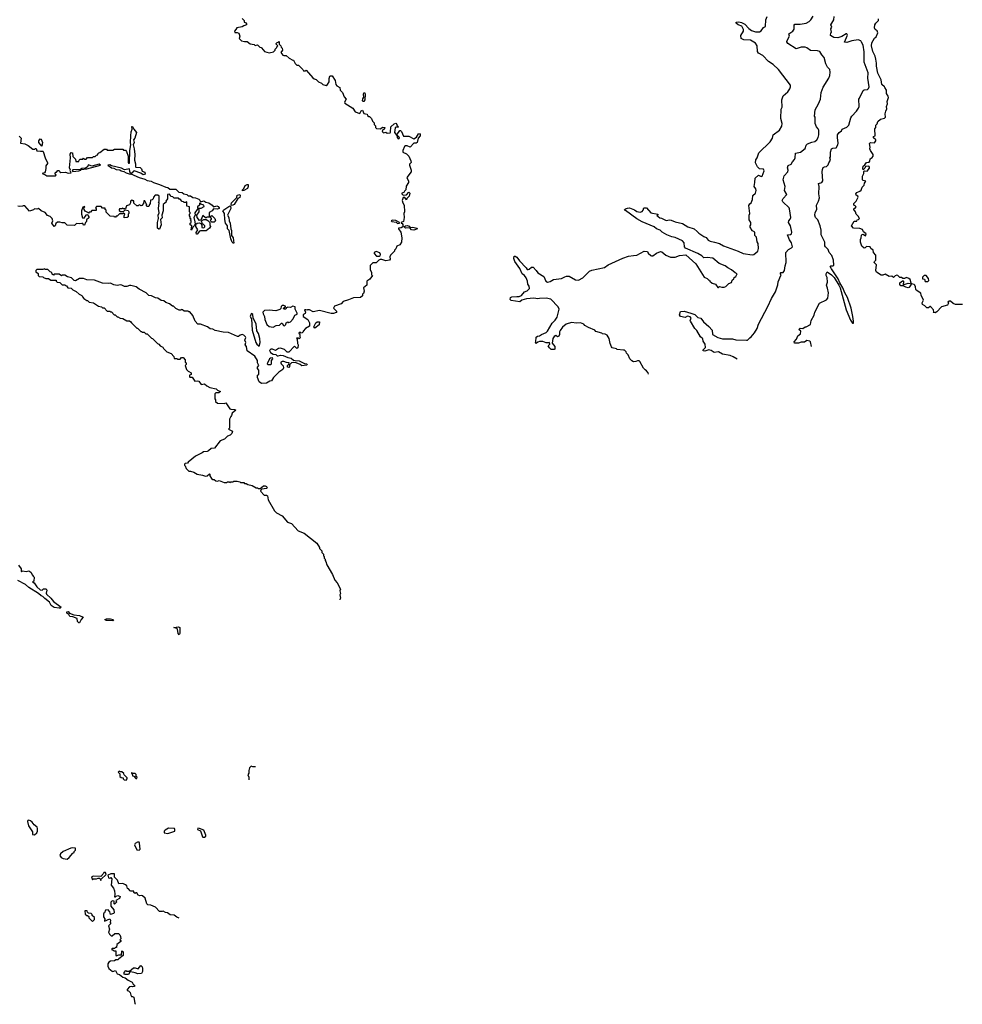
# Model space of a CAD drawing. Extents: x 2604950 to 2749250, y 940531 to 1028284.
# Tile 173 of 220: x 2714323 to 2725858, y 949795 to 961846. Entities that reach past the tile are written whole.
import ezdxf

# ---------------------------------------------------------------- set-up
doc = ezdxf.new("R2010")
doc.units = 0

msp = doc.modelspace()

# ---------------------------------------------------------------- linework, layer by layer
at = {"layer": '0CON05XD'}
for points in [[(2717045, 961860), (2717070, 961835), (2717070, 961815), (2717085, 961810), (2717100, 961795), (2717100, 961785), (2717065, 961773), (2717045, 961759), (2716980, 961745), (2716970, 961725), (2716950, 961705), (2716955, 961690), (2716985, 961690), (2717005, 961680), (2717018, 961645), (2717010, 961615), (2717037, 961587), (2717075, 961578), (2717105, 961580), (2717142, 961552), (2717192, 961542), (2717205, 961530), (2717235, 961538), (2717262, 961512), (2717280, 961505), (2717308, 961475), (2717318, 961455), (2717375, 961440), (2717427, 961453), (2717450, 961475), (2717450, 961485), (2717470, 961505), (2717470, 961515), (2717480, 961525), (2717460, 961545), (2717460, 961555), (2717472, 961568), (2717485, 961570), (2717495, 961580), (2717500, 961575), (2717500, 961545), (2717520, 961525), (2717522, 961512), (2717536, 961496), (2717538, 961475), (2717518, 961445), (2717544, 961414), (2717555, 961408), (2717585, 961408), (2717620, 961375), (2717665, 961350), (2717675, 961350), (2717695, 961310), (2717715, 961290), (2717735, 961290), (2717786, 961236), (2717795, 961220), (2717815, 961220), (2717828, 961228), (2717910, 961135), (2717925, 961122), (2717950, 961115), (2717980, 961085), (2718015, 961070), (2718033, 961053), (2718075, 961040), (2718088, 961052), (2718110, 961085), (2718110, 961125), (2718120, 961155), (2718125, 961160), (2718148, 961158), (2718182, 961102), (2718192, 961055), (2718203, 961035), (2718240, 961015), (2718244, 960984), (2718274, 960954), (2718294, 960904), (2718318, 960875), (2718298, 960835), (2718300, 960825), (2718400, 960765), (2718428, 960718), (2718485, 960700), (2718500, 960730), (2718518, 960738), (2718535, 960700), (2718575, 960690), (2718580, 960675), (2718595, 960660), (2718605, 960660), (2718628, 960638), (2718640, 960605), (2718660, 960585), (2718662, 960565), (2718677, 960547), (2718678, 960528), (2718690, 960515), (2718735, 960512), (2718765, 960530), (2718790, 960525), (2718788, 960512), (2718760, 960485), (2718762, 960472), (2718773, 960463), (2718805, 960470), (2718818, 960458), (2718855, 960460), (2718862, 960468), (2718866, 960534), (2718905, 960570), (2718925, 960578), (2718940, 960565), (2718940, 960555), (2718958, 960535), (2718955, 960530), (2718925, 960532), (2718916, 960524), (2718909, 960465), (2718940, 960430), (2718942, 960405), (2718955, 960390), (2718968, 960392), (2718970, 960405), (2718940, 960435), (2718975, 960490), (2718985, 960490), (2718997, 960477), (2719020, 960420), (2719085, 960422), (2719145, 960389), (2719180, 960410), (2719205, 960449), (2719215, 960453), (2719222, 960442), (2719222, 960425), (2719198, 960395), (2719185, 960342), (2719174, 960336), (2719145, 960337), (2719102, 960288), (2719065, 960302), (2719045, 960302), (2719030, 960295), (2719012, 960245), (2719013, 960225), (2719056, 960206), (2719083, 960175), (2719109, 960119), (2719112, 960098), (2719094, 960076), (2719092, 960065), (2719112, 960005), (2719112, 959985), (2719062, 959915), (2719063, 959903), (2719082, 959875), (2719082, 959855), (2719053, 959807), (2719048, 959765), (2719032, 959748), (2719025, 959730), (2719000, 959725), (2719000, 959715), (2719015, 959700), (2719057, 959703), (2719084, 959736), (2719096, 959725), (2719090, 959685), (2719062, 959658), (2719055, 959640), (2719038, 959668), (2719015, 959670), (2719002, 959635), (2719010, 959605), (2719028, 959575), (2719030, 959495), (2719022, 959475), (2719028, 959425), (2719018, 959375), (2718990, 959365), (2718992, 959355), (2719003, 959353), (2719010, 959340), (2719010, 959310), (2718990, 959300), (2718960, 959295), (2718960, 959285), (2718988, 959245), (2718998, 959175), (2718997, 959125), (2718975, 959090), (2718937, 959073), (2718925, 959040), (2718910, 959025), (2718910, 959015), (2718860, 958965), (2718852, 958945), (2718858, 958915), (2718849, 958901), (2718805, 958893), (2718755, 958910), (2718735, 958910), (2718717, 958903), (2718685, 958870), (2718645, 958870), (2718612, 958838), (2718610, 958785), (2718630, 958755), (2718630, 958725), (2718640, 958715), (2718608, 958672), (2718570, 958645), (2718570, 958595), (2718530, 958565), (2718540, 958525), (2718530, 958495), (2718520, 958485), (2718520, 958465), (2718492, 958448), (2718408, 958442), (2718348, 958418), (2718283, 958397), (2718255, 958370), (2718175, 958340), (2718162, 958315), (2718203, 958275), (2718197, 958263), (2718165, 958249), (2718135, 958249), (2717990, 958285), (2717915, 958270), (2717870, 958295), (2717844, 958296), (2717835, 958290), (2717826, 958296), (2717810, 958295), (2717820, 958265), (2717815, 958250), (2717790, 958235), (2717790, 958215), (2717848, 958175), (2717868, 958135), (2717870, 958095), (2717822, 958068), (2717790, 958035), (2717790, 958025), (2717778, 958012), (2717765, 958010), (2717755, 958020), (2717742, 958018), (2717740, 958005), (2717750, 957995), (2717750, 957965), (2717760, 957955), (2717745, 957942), (2717735, 957950), (2717712, 957948), (2717720, 957935), (2717722, 957885), (2717730, 957865), (2717725, 957830), (2717713, 957823), (2717685, 957850), (2717615, 957778), (2717595, 957778), (2717565, 957810), (2717515, 957827), (2717489, 957821), (2717455, 957799), (2717415, 957813), (2717395, 957812), (2717382, 957798), (2717394, 957774), (2717425, 957752), (2717459, 957749), (2717475, 957733), (2717485, 957731), (2717515, 957742), (2717548, 957738), (2717605, 957711), (2717645, 957704), (2717675, 957678), (2717695, 957675), (2717745, 957669), (2717809, 957639), (2717835, 957634), (2717841, 957625), (2717835, 957619), (2717775, 957611), (2717755, 957628), (2717705, 957647), (2717669, 957651), (2717650, 957645), (2717622, 957618), (2717628, 957605), (2717615, 957590), (2717602, 957595), (2717600, 957615), (2717618, 957632), (2717620, 957645), (2717590, 957650), (2717555, 957664), (2717535, 957662), (2717520, 957655), (2717520, 957645), (2717524, 957634), (2717549, 957609), (2717550, 957585), (2717542, 957565), (2717496, 957534), (2717428, 957465), (2717405, 957428), (2717385, 957422), (2717345, 957398), (2717283, 957393), (2717252, 957412), (2717233, 957465), (2717232, 957495), (2717250, 957505), (2717250, 957515), (2717248, 957558), (2717232, 957575), (2717232, 957595), (2717248, 957615), (2717232, 957645), (2717232, 957675), (2717199, 957729), (2717108, 957795), (2717097, 957845), (2717084, 957866), (2717092, 957895), (2717078, 957925), (2717090, 957955), (2717088, 957965), (2717066, 957986), (2717045, 957992), (2717020, 957985), (2717002, 957968), (2716988, 957968), (2716877, 958017), (2716815, 958022), (2716715, 958042), (2716685, 958058), (2716655, 958062), (2716620, 958085), (2716535, 958118), (2716505, 958120), (2716470, 958155), (2716440, 958225), (2716405, 958270), (2716395, 958270), (2716385, 958280), (2716335, 958280), (2716317, 958297), (2716305, 958300), (2716295, 958290), (2716275, 958290), (2716235, 958310), (2716205, 958340), (2716195, 958340), (2716155, 958370), (2716113, 958383), (2716087, 958407), (2716055, 958410), (2716015, 958438), (2715985, 958442), (2715937, 958467), (2715905, 958470), (2715870, 958505), (2715785, 958550), (2715747, 958577), (2715685, 958592), (2715665, 958592), (2715635, 958580), (2715605, 958582), (2715575, 958598), (2715555, 958600), (2715515, 958592), (2715475, 958602), (2715435, 958622), (2715405, 958618), (2715335, 958620), (2715237, 958657), (2715145, 958662), (2715105, 958678), (2715055, 958678), (2715005, 958650), (2714990, 958655), (2714957, 958687), (2714908, 958698), (2714875, 958720), (2714845, 958720), (2714835, 958710), (2714805, 958730), (2714745, 958730), (2714735, 958720), (2714722, 958732), (2714718, 958748), (2714708, 958758), (2714695, 958760), (2714668, 958788), (2714635, 958790), (2714625, 958798), (2714605, 958790), (2714535, 958790), (2714520, 958775), (2714522, 958762), (2714548, 958738), (2714550, 958715), (2714563, 958703), (2714605, 958700), (2714615, 958690), (2714645, 958680), (2714675, 958680), (2714705, 958660), (2714768, 958658), (2714770, 958645), (2714782, 958632), (2714815, 958630), (2714842, 958602), (2714875, 958600), (2714882, 958592), (2714898, 958588), (2714913, 958563), (2714955, 958560), (2714975, 958540), (2715015, 958520), (2715050, 958485), (2715085, 958470), (2715090, 958455), (2715110, 958435), (2715145, 958410), (2715155, 958410), (2715175, 958390), (2715225, 958380), (2715288, 958338), (2715325, 958330), (2715335, 958320), (2715355, 958320), (2715395, 958280), (2715425, 958280), (2715435, 958270), (2715445, 958270), (2715480, 958235), (2715492, 958232)], [(2722017, 957506), (2722012, 957522), (2721995, 957550), (2721975, 957560), (2721955, 957580), (2721913, 957663), (2721902, 957672), (2721885, 957672), (2721862, 957662), (2721835, 957660), (2721815, 957670), (2721790, 957695), (2721770, 957745), (2721750, 957765), (2721745, 957780), (2721725, 957800), (2721712, 957802), (2721635, 957810), (2721627, 957817), (2721575, 957830), (2721563, 957843), (2721548, 957885), (2721538, 957945), (2721510, 957985), (2721487, 957997), (2721455, 958000), (2721445, 958010), (2721375, 958030), (2721360, 958045), (2721285, 958080), (2721240, 958105), (2721225, 958120), (2721185, 958138), (2721135, 958132), (2721075, 958140), (2721012, 958118), (2720965, 958083), (2720935, 958042), (2720928, 958025), (2720930, 957995), (2720919, 957971), (2720905, 957966), (2720885, 957981), (2720865, 957969), (2720846, 957945), (2720838, 957888), (2720870, 957845), (2720870, 957815), (2720865, 957810), (2720825, 957810), (2720805, 957830), (2720792, 957855), (2720810, 957875), (2720807, 957897), (2720795, 957890), (2720765, 957890), (2720725, 957908), (2720685, 957908), (2720662, 957898), (2720642, 957882), (2720630, 957895), (2720640, 957905), (2720645, 957960), (2720658, 957972), (2720685, 957978), (2720710, 957995), (2720765, 958018), (2720782, 958035), (2720837, 958133), (2720875, 958169), (2720899, 958205), (2720923, 958305), (2720912, 958332), (2720824, 958424), (2720765, 958439), (2720685, 958432), (2720665, 958430), (2720615, 958439), (2720525, 958429), (2720468, 958412), (2720445, 958391), (2720338, 958408), (2720323, 958423), (2720330, 958445), (2720345, 958453), (2720405, 958460), (2720435, 958457), (2720465, 958469), (2720500, 958515), (2720535, 958527), (2720560, 958555), (2720556, 958585), (2720541, 958611), (2720537, 958645), (2720520, 958685), (2720500, 958715), (2720471, 958735), (2720445, 958801), (2720383, 958885), (2720370, 958925), (2720375, 958952), (2720385, 958953), (2720408, 958938), (2720438, 958895), (2720521, 958811), (2720535, 958790), (2720545, 958787), (2720558, 958792), (2720585, 958818), (2720606, 958816), (2720645, 958778), (2720665, 958748), (2720738, 958705), (2720762, 958645), (2720780, 958635), (2720815, 958640), (2720854, 958666), (2720952, 958678), (2720992, 958698), (2721015, 958708), (2721045, 958708), (2721123, 958663), (2721162, 958658), (2721213, 958687), (2721295, 958768), (2721325, 958782), (2721480, 958815), (2721526, 958844), (2721705, 958927), (2721775, 958950), (2721835, 958962), (2721875, 958963), (2721965, 959012), (2722005, 959010), (2722015, 958990), (2722045, 958960), (2722055, 958958), (2722072, 958958), (2722115, 958990), (2722165, 959010), (2722180, 959005), (2722230, 958965), (2722285, 958938), (2722345, 958938), (2722398, 958962), (2722475, 958970), (2722595, 958860), (2722700, 958695), (2722735, 958680), (2722755, 958660), (2722765, 958660), (2722770, 958645), (2722795, 958620), (2722838, 958608), (2722865, 958570), (2722875, 958570), (2722885, 958580), (2722915, 958572), (2722945, 958572), (2722965, 958580), (2723002, 958618), (2723035, 958630), (2723043, 958657), (2723060, 958675), (2723065, 958690), (2723086, 958704), (2723095, 958720), (2723102, 958735), (2723077, 958747), (2723032, 958785), (2722988, 958808), (2722955, 958835), (2722882, 958862), (2722805, 958926), (2722734, 958936), (2722695, 958933), (2722671, 958955), (2722621, 958985), (2722471, 959051), (2722458, 959068), (2722456, 959115), (2722435, 959138), (2722345, 959181), (2722305, 959188), (2722244, 959214), (2722185, 959246), (2722159, 959269), (2722116, 959285), (2722085, 959313), (2721941, 959371), (2721875, 959409), (2721735, 959512), (2721720, 959515), (2721735, 959530), (2721762, 959538), (2721785, 959543), (2721845, 959518), (2721875, 959498), (2721915, 959489), (2721942, 959498), (2721953, 959515), (2721960, 959545), (2721992, 959545), (2722045, 959483), (2722130, 959465), (2722130, 959455), (2722120, 959445), (2722138, 959438), (2722155, 959420), (2722175, 959416), (2722235, 959387), (2722274, 959396), (2722295, 959394), (2722345, 959372), (2722435, 959350), (2722501, 959311), (2722575, 959286), (2722615, 959255), (2722633, 959233), (2722693, 959193), (2722725, 959182), (2722748, 959149), (2722774, 959134), (2722825, 959125), (2722886, 959106), (2722935, 959077), (2723115, 959012), (2723175, 958984), (2723285, 958970), (2723307, 958973), (2723357, 959013), (2723362, 959045), (2723360, 959105), (2723348, 959128), (2723338, 959185), (2723320, 959205), (2723320, 959245), (2723292, 959262), (2723272, 959282), (2723270, 959295), (2723260, 959305), (2723260, 959325), (2723270, 959335), (2723270, 959365), (2723250, 959395), (2723248, 959415), (2723248, 959452), (2723258, 959475), (2723247, 959573), (2723257, 959593), (2723274, 959606), (2723290, 959645), (2723296, 959694), (2723325, 959722), (2723336, 959755), (2723330, 959775), (2723309, 959805), (2723320, 959855), (2723322, 959905), (2723365, 959942), (2723395, 959928), (2723410, 959930), (2723433, 959995), (2723425, 960018), (2723375, 960020), (2723352, 960045), (2723328, 960095), (2723331, 960129), (2723348, 960155), (2723368, 960215), (2723508, 960352), (2723533, 960395), (2723544, 960436), (2723622, 960495), (2723650, 960545), (2723653, 960575), (2723637, 960635), (2723643, 960753), (2723652, 960775), (2723650, 960865), (2723666, 960914), (2723722, 960965), (2723748, 961002), (2723756, 961024), (2723756, 961046), (2723607, 961237), (2723545, 961297), (2723485, 961333), (2723416, 961406), (2723362, 961435), (2723350, 961455), (2723346, 961525), (2723327, 961557), (2723266, 961594), (2723185, 961601), (2723152, 961615), (2723148, 961652), (2723180, 961705), (2723180, 961725), (2723159, 961769), (2723114, 961784), (2723092, 961805), (2723090, 961815), (2723125, 961822), (2723155, 961813), (2723195, 961790), (2723245, 961737), (2723280, 961715), (2723325, 961698), (2723375, 961696), (2723395, 961709), (2723425, 961749), (2723448, 961765), (2723454, 961846), (2723468, 961885)], [(2723104, 957691), (2723055, 957720), (2723016, 957736), (2722922, 957751), (2722875, 957779), (2722823, 957773), (2722785, 957796), (2722755, 957806), (2722705, 957791), (2722685, 957793), (2722688, 957805), (2722714, 957836), (2722712, 957875), (2722685, 957910), (2722681, 957941), (2722654, 957964), (2722611, 958041), (2722584, 958065), (2722530, 958155), (2722528, 958165), (2722538, 958195), (2722529, 958209), (2722495, 958218), (2722465, 958200), (2722410, 958215), (2722398, 958235), (2722410, 958275), (2722453, 958277), (2722536, 958256), (2722585, 958236), (2722622, 958202), (2722657, 958195), (2722689, 958149), (2722755, 958092), (2722796, 958045), (2722802, 957992), (2722865, 957957), (2722925, 957941), (2723045, 957940), (2723085, 957928), (2723215, 957922), (2723230, 957925), (2723257, 957953), (2723276, 957964), (2723316, 958014), (2723347, 958065), (2723365, 958120), (2723476, 958335), (2723523, 958435), (2723570, 958515), (2723599, 958601), (2723604, 958636), (2723638, 958715), (2723640, 958725), (2723630, 958745), (2723635, 958752), (2723665, 958750), (2723682, 958775), (2723688, 958835), (2723702, 958875), (2723698, 958995), (2723730, 959035), (2723768, 959052), (2723780, 959065), (2723767, 959115), (2723742, 959152), (2723720, 959215), (2723755, 959218), (2723767, 959225), (2723773, 959245), (2723754, 959324), (2723730, 959365), (2723736, 959384), (2723753, 959405), (2723758, 959425), (2723745, 959530), (2723740, 959545), (2723662, 959615), (2723652, 959635), (2723665, 959658), (2723712, 959705), (2723682, 959755), (2723692, 959805), (2723667, 959885), (2723679, 959935), (2723724, 959986), (2723728, 960005), (2723719, 960035), (2723725, 960062), (2723762, 960078), (2723778, 960108), (2723803, 960135), (2723813, 960155), (2723817, 960213), (2723876, 960224), (2723935, 960268), (2723949, 960311), (2723962, 960325), (2724015, 960348), (2724055, 960357), (2724077, 960375), (2724093, 960405), (2724100, 960435), (2724100, 960495), (2724095, 960510), (2724073, 960533), (2724058, 960575), (2724056, 960654), (2724050, 960665), (2724057, 960743), (2724098, 960815), (2724122, 960875), (2724132, 960955), (2724155, 961020), (2724225, 961130), (2724237, 961165), (2724240, 961205), (2724238, 961235), (2724207, 961267), (2724188, 961305), (2724167, 961385), (2724138, 961415), (2724116, 961456), (2724085, 961466), (2723998, 961468), (2723955, 961503), (2723935, 961509), (2723885, 961510), (2723825, 961490), (2723723, 961555), (2723710, 961575), (2723710, 961585), (2723743, 961645), (2723736, 961675), (2723785, 961706), (2723801, 961731), (2723802, 961778), (2723809, 961791), (2723875, 961792), (2723945, 961804), (2723983, 961825), (2724006, 961845), (2724032, 961888)], [(2724014, 957845), (2724002, 957902), (2723990, 957910), (2723955, 957919), (2723925, 957901), (2723885, 957901), (2723855, 957888), (2723805, 957888), (2723802, 957905), (2723830, 957935), (2723843, 957977), (2723877, 958003), (2723880, 958035), (2723858, 958055), (2723875, 958069), (2723905, 958068), (2723935, 958086), (2723947, 958087), (2723998, 958115), (2724008, 958165), (2724045, 958230), (2724053, 958267), (2724112, 958375), (2724195, 958418), (2724212, 958438), (2724220, 958505), (2724209, 958559), (2724194, 958595), (2724208, 958635), (2724202, 958692), (2724192, 958715), (2724193, 958737), (2724205, 958760), (2724255, 958724), (2724289, 958689), (2724348, 958598), (2724363, 958563), (2724436, 958295), (2724489, 958169), (2724515, 958130), (2724525, 958130), (2724528, 958155), (2724520, 958215), (2724498, 958315), (2724451, 958445), (2724419, 958505), (2724395, 958565), (2724357, 958625), (2724337, 958675), (2724256, 958795), (2724242, 958825), (2724248, 958832), (2724275, 958832), (2724287, 958843), (2724280, 958905), (2724261, 958961), (2724227, 958995), (2724217, 959035), (2724182, 959065), (2724175, 959080), (2724177, 959125), (2724130, 959215), (2724131, 959271), (2724117, 959325), (2724088, 959395), (2724063, 959425), (2724054, 959455), (2724058, 959485), (2724076, 959524), (2724073, 959575), (2724099, 959625), (2724110, 959665), (2724103, 959715), (2724106, 959804), (2724098, 959842), (2724140, 959855), (2724150, 959875), (2724141, 959985), (2724146, 960014), (2724155, 960038), (2724173, 960047), (2724195, 960048), (2724215, 960068), (2724224, 960096), (2724243, 960125), (2724238, 960155), (2724243, 960167), (2724243, 960225), (2724258, 960265), (2724275, 960273), (2724315, 960278), (2724336, 960315), (2724339, 960335), (2724329, 960405), (2724332, 960435), (2724352, 960465), (2724378, 960485), (2724388, 960505), (2724445, 960532), (2724468, 960555), (2724493, 960645), (2724504, 960665), (2724564, 960725), (2724589, 960765), (2724594, 960785), (2724590, 960875), (2724600, 960885), (2724645, 960978), (2724655, 960987), (2724697, 960993), (2724710, 961005), (2724718, 961025), (2724702, 961132), (2724707, 961195), (2724657, 961325), (2724657, 961453), (2724643, 961533), (2724625, 961572), (2724615, 961586), (2724585, 961598), (2724505, 961588), (2724445, 961568), (2724415, 961572), (2724452, 961655), (2724445, 961672), (2724435, 961672), (2724385, 961640), (2724345, 961629), (2724335, 961624), (2724285, 961628), (2724243, 961653), (2724248, 961685), (2724258, 961695), (2724250, 961735), (2724260, 961755), (2724248, 961785), (2724286, 961845), (2724291, 961885)], [(2725858, 958360), (2725775, 958361), (2725744, 958374), (2725715, 958400), (2725695, 958400), (2725682, 958388), (2725688, 958375), (2725676, 958354), (2725605, 958331), (2725545, 958272), (2725525, 958260), (2725502, 958262), (2725508, 958272), (2725507, 958297), (2725470, 958335), (2725463, 958337), (2725445, 958320), (2725425, 958320), (2725400, 958345), (2725372, 958362), (2725368, 958382), (2725382, 958415), (2725353, 958475), (2725349, 958499), (2725292, 958535), (2725287, 958545), (2725286, 958576), (2725277, 958597), (2725267, 958607), (2725242, 958612), (2725232, 958622), (2725220, 958665), (2725205, 958680), (2725175, 958690), (2725152, 958678), (2725128, 958678), (2725115, 958690), (2725095, 958690), (2725070, 958715), (2725055, 958718), (2725038, 958712), (2725015, 958692), (2724995, 958708), (2724964, 958704), (2724915, 958732), (2724885, 958718), (2724865, 958720), (2724807, 958757), (2724800, 958775), (2724807, 958845), (2724780, 958875), (2724782, 958888), (2724800, 958905), (2724800, 958965), (2724770, 958995), (2724768, 959025), (2724740, 959045), (2724730, 959065), (2724685, 959070), (2724668, 959052), (2724655, 959050), (2724630, 959075), (2724613, 959123), (2724610, 959155), (2724622, 959178), (2724623, 959207), (2724632, 959218), (2724645, 959220), (2724675, 959200), (2724680, 959225), (2724650, 959250), (2724635, 959278), (2724605, 959292), (2724525, 959293), (2724500, 959325), (2724535, 959380), (2724568, 959382), (2724570, 959395), (2724588, 959402), (2724598, 959412), (2724585, 959440), (2724558, 959465), (2724550, 959495), (2724532, 959525), (2724535, 959540), (2724545, 959540), (2724560, 959555), (2724545, 959570), (2724530, 959575), (2724532, 959595), (2724560, 959625), (2724582, 959675), (2724580, 959685), (2724557, 959697), (2724553, 959715), (2724565, 959732), (2724605, 959748), (2724619, 959761), (2724633, 959797), (2724658, 959822), (2724660, 959845), (2724678, 959868), (2724645, 959878), (2724637, 959887), (2724638, 959932), (2724652, 959965), (2724653, 959987), (2724662, 959998), (2724695, 959992), (2724722, 960028), (2724722, 960042), (2724712, 960052), (2724675, 960050), (2724665, 960030), (2724645, 960010), (2724640, 960025), (2724643, 960055), (2724665, 960070), (2724685, 960098), (2724718, 960102), (2724727, 960113), (2724732, 960145), (2724755, 960158), (2724768, 960175), (2724768, 960195), (2724733, 960245), (2724728, 960265), (2724732, 960285), (2724721, 960329), (2724735, 960342), (2724785, 960340), (2724798, 960365), (2724800, 960375), (2724772, 960402), (2724770, 960415), (2724790, 960425), (2724788, 960512), (2724798, 960525), (2724800, 960555), (2724815, 960570), (2724825, 960600), (2724855, 960628), (2724905, 960643), (2724918, 960655), (2724912, 960695), (2724920, 960725), (2724936, 960754), (2724928, 960785), (2724942, 960815), (2724938, 960845), (2724953, 960895), (2724952, 960912), (2724931, 960941), (2724928, 960985), (2724908, 961015), (2724906, 961026), (2724874, 961054), (2724865, 961110), (2724823, 961193), (2724807, 961277), (2724809, 961315), (2724799, 961365), (2724790, 961400), (2724762, 961455), (2724747, 961527), (2724752, 961565), (2724785, 961620), (2724804, 961636), (2724822, 961685), (2724815, 961710), (2724792, 961725), (2724783, 961745), (2724788, 961785), (2724798, 961805), (2724833, 961837), (2724833, 961855)], [(2718535, 960847), (2718525, 960847), (2718520, 960855), (2718523, 960877), (2718534, 960896), (2718530, 960935), (2718535, 960952), (2718545, 960950), (2718551, 960935), (2718546, 960865), (2718535, 960847)], [(2715684, 960424), (2715688, 960475), (2715699, 960505), (2715695, 960540), (2715705, 960541), (2715718, 960505), (2715752, 960465), (2715732, 960395), (2715716, 960375), (2715724, 960345), (2715710, 960315), (2715723, 960265), (2715731, 960195), (2715727, 960125), (2715742, 960082), (2715740, 960045), (2715745, 960040), (2715798, 960038), (2715812, 960022), (2715822, 959992), (2715855, 959980), (2715860, 959955), (2715835, 959948), (2715807, 959967), (2715725, 959998), (2715715, 959993), (2715695, 959966), (2715685, 959966), (2715673, 959983), (2715665, 960020), (2715605, 960010), (2715568, 960028), (2715448, 960058), (2715425, 960069), (2715400, 960065), (2715445, 960033), (2715475, 960030), (2715504, 960014), (2715547, 960007), (2715565, 959995), (2715599, 959989), (2715625, 959973), (2715675, 959957), (2715685, 959960), (2715786, 959915), (2715856, 959894), (2715885, 959880), (2715931, 959871), (2715959, 959855), (2716035, 959830), (2716113, 959795), (2716135, 959792), (2716162, 959772), (2716232, 959772), (2716272, 959735), (2716310, 959730), (2716333, 959714), (2716368, 959708), (2716385, 959691), (2716415, 959690), (2716440, 959670), (2716476, 959666), (2716515, 959651), (2716528, 959638), (2716535, 959617), (2716575, 959630), (2716601, 959611), (2716636, 959606), (2716680, 959575), (2716695, 959557), (2716735, 959568), (2716750, 959560), (2716764, 959545), (2716763, 959537), (2716743, 959527), (2716695, 959530), (2716680, 959505), (2716640, 959485), (2716642, 959442), (2716665, 959440), (2716675, 959450), (2716710, 959415), (2716720, 959385), (2716705, 959370), (2716675, 959370), (2716662, 959382), (2716660, 959395), (2716670, 959405), (2716670, 959415), (2716658, 959428), (2716615, 959430), (2716605, 959420), (2716595, 959420), (2716565, 959450), (2716538, 959392), (2716525, 959390), (2716493, 959425), (2716490, 959455), (2716520, 959495), (2716518, 959518), (2716505, 959530), (2716495, 959522), (2716468, 959482), (2716470, 959455), (2716453, 959425), (2716467, 959373), (2716470, 959345), (2716465, 959340), (2716460, 959325), (2716442, 959308), (2716425, 959270), (2716420, 959275), (2716430, 959325), (2716410, 959335), (2716410, 959355), (2716420, 959365), (2716420, 959385), (2716410, 959395), (2716420, 959405), (2716410, 959415), (2716410, 959435), (2716400, 959445), (2716400, 959465), (2716410, 959475), (2716410, 959485), (2716400, 959495), (2716400, 959555), (2716370, 959565), (2716368, 959618), (2716355, 959610), (2716335, 959610), (2716328, 959618), (2716312, 959622), (2716288, 959648), (2716275, 959650), (2716265, 959660), (2716215, 959660), (2716198, 959678), (2716172, 959682), (2716170, 959695), (2716155, 959710), (2716132, 959708), (2716130, 959655), (2716110, 959625), (2716120, 959615), (2716080, 959585), (2716080, 959505), (2716062, 959455), (2716068, 959422), (2716048, 959402), (2716054, 959336), (2716035, 959282), (2716025, 959282), (2716010, 959295), (2716008, 959362), (2716022, 959415), (2716018, 959455), (2716029, 959481), (2716020, 959535), (2716030, 959605), (2716020, 959615), (2716030, 959625), (2716030, 959685), (2716015, 959700), (2715982, 959698), (2715960, 959675), (2715958, 959652), (2715945, 959640), (2715922, 959638), (2715920, 959595), (2715910, 959585), (2715905, 959560), (2715885, 959560), (2715872, 959572), (2715880, 959585), (2715872, 959592), (2715855, 959630), (2715842, 959628), (2715840, 959595), (2715818, 959572), (2715805, 959570), (2715798, 959578), (2715785, 959580), (2715775, 959570), (2715755, 959570), (2715722, 959602), (2715718, 959628), (2715705, 959630), (2715695, 959640), (2715680, 959625), (2715680, 959605), (2715668, 959582), (2715632, 959568), (2715618, 959532), (2715595, 959530), (2715585, 959540), (2715575, 959530), (2715545, 959530), (2715540, 959525), (2715542, 959512), (2715555, 959500), (2715595, 959500), (2715615, 959520), (2715649, 959509), (2715660, 959495), (2715660, 959475), (2715650, 959465), (2715650, 959435), (2715640, 959425), (2715602, 959422), (2715600, 959445), (2715610, 959465), (2715595, 959480), (2715585, 959470), (2715545, 959470), (2715518, 959442), (2715505, 959440), (2715495, 959430), (2715485, 959430), (2715478, 959438), (2715432, 959442), (2715382, 959492), (2715380, 959515), (2715370, 959525), (2715368, 959538), (2715335, 959540), (2715320, 959560), (2715262, 959558), (2715250, 959545), (2715260, 959535), (2715258, 959512), (2715205, 959510), (2715188, 959492), (2715175, 959490), (2715165, 959480), (2715158, 959488), (2715123, 959503), (2715112, 959525), (2715110, 959545), (2715120, 959555), (2715115, 959560), (2715095, 959550), (2715078, 959505), (2715078, 959465), (2715093, 959423), (2715118, 959422), (2715120, 959435), (2715145, 959460), (2715158, 959458), (2715160, 959445), (2715170, 959435), (2715168, 959422), (2715140, 959395), (2715140, 959375), (2715128, 959362), (2715118, 959332), (2715105, 959330), (2715095, 959350), (2715085, 959352), (2715055, 959348), (2715018, 959352), (2714995, 959328), (2714905, 959332), (2714875, 959358), (2714845, 959358), (2714815, 959370), (2714785, 959370), (2714765, 959350), (2714756, 959324), (2714744, 959314), (2714718, 959355), (2714728, 959385), (2714722, 959415), (2714698, 959438), (2714665, 959448), (2714636, 959486), (2714586, 959506), (2714555, 959537), (2714535, 959528), (2714505, 959530), (2714492, 959518), (2714445, 959502), (2714385, 959568), (2714365, 959570), (2714357, 959563), (2714325, 959558), (2714302, 959562)], [(2714315, 960420), (2714340, 960395), (2714333, 960333), (2714385, 960328), (2714425, 960308), (2714485, 960260), (2714505, 960260), (2714515, 960270), (2714525, 960270), (2714532, 960242), (2714576, 960236), (2714605, 960238), (2714611, 960231), (2714634, 960154), (2714662, 960095), (2714662, 960085), (2714644, 960056), (2714644, 960024), (2714634, 959986), (2714625, 959973), (2714600, 959965), (2714632, 959952), (2714656, 959936), (2714756, 959934), (2714769, 959945), (2714753, 959967), (2714765, 959980), (2714775, 959980), (2714788, 960002), (2714805, 960000), (2714817, 959977), (2714824, 959974), (2714885, 959980), (2714915, 959969), (2714955, 959970), (2714941, 959995), (2714944, 960005), (2714931, 960035), (2714943, 960155), (2714940, 960200), (2714955, 960222), (2714968, 960215), (2714973, 960173), (2715008, 960138), (2715012, 960112), (2715045, 960110), (2715052, 960128), (2715065, 960140), (2715095, 960140), (2715105, 960150), (2715115, 960140), (2715135, 960140), (2715155, 960160), (2715215, 960160), (2715225, 960170), (2715245, 960170), (2715265, 960190), (2715278, 960192), (2715280, 960205), (2715292, 960218), (2715305, 960220), (2715355, 960260), (2715385, 960260), (2715395, 960250), (2715465, 960250), (2715485, 960260), (2715585, 960260), (2715595, 960250), (2715618, 960248), (2715630, 960235), (2715649, 960175), (2715652, 960102), (2715655, 960090), (2715665, 960090), (2715671, 960245), (2715683, 960315), (2715679, 960345), (2715684, 960424)], [(2714595, 960300), (2714558, 960345), (2714558, 960362), (2714575, 960390), (2714588, 960385), (2714603, 960345), (2714595, 960300)], [(2714975, 959989), (2715045, 959995), (2715072, 960005), (2715077, 960013), (2715145, 960019), (2715312, 960065), (2715295, 960076), (2715205, 960052), (2715165, 960068), (2715149, 960041), (2715130, 960030), (2715084, 960026), (2715068, 960012), (2714972, 960008), (2714966, 959995), (2714975, 959989)], [(2717051, 959751), (2717051, 959765), (2717068, 959782), (2717083, 959815), (2717105, 959829), (2717118, 959828), (2717120, 959805), (2717109, 959781), (2717065, 959754), (2717051, 959751)], [(2716925, 959574), (2716915, 959576), (2716909, 959585), (2716914, 959606), (2716979, 959671), (2716985, 959698), (2717017, 959707), (2717023, 959693), (2717018, 959672), (2716993, 959657), (2716946, 959584), (2716925, 959574)], [(2716545, 959540), (2716580, 959560), (2716578, 959575), (2716538, 959588), (2716525, 959600), (2716522, 959578), (2716500, 959555), (2716500, 959545), (2716505, 959540), (2716545, 959540)], [(2716945, 959112), (2716935, 959112), (2716925, 959123), (2716906, 959165), (2716888, 959265), (2716868, 959285), (2716865, 959323), (2716842, 959355), (2716832, 959402), (2716828, 959475), (2716811, 959505), (2716821, 959519), (2716895, 959568), (2716904, 959564), (2716906, 959534), (2716868, 959455), (2716881, 959425), (2716885, 959385), (2716900, 959355), (2716906, 959286), (2716917, 959265), (2716914, 959204), (2716935, 959175), (2716945, 959112)], [(2716495, 959220), (2716485, 959220), (2716483, 959243), (2716502, 959275), (2716478, 959315), (2716480, 959345), (2716493, 959357), (2716525, 959360), (2716540, 959350), (2716552, 959332), (2716552, 959302), (2716575, 959300), (2716588, 959312), (2716590, 959325), (2716562, 959352), (2716550, 959375), (2716552, 959388), (2716575, 959402), (2716605, 959400), (2716625, 959390), (2716650, 959365), (2716648, 959335), (2716658, 959315), (2716646, 959294), (2716605, 959260), (2716535, 959262), (2716523, 959257), (2716495, 959220)], [(2718945, 959350), (2718965, 959354), (2718972, 959355), (2718970, 959365), (2718925, 959389), (2718885, 959391), (2718867, 959385), (2718875, 959375), (2718928, 959368), (2718945, 959350)], [(2719145, 959272), (2719116, 959276), (2719098, 959298), (2719045, 959295), (2719032, 959305), (2719034, 959315), (2719045, 959325), (2719065, 959327), (2719088, 959318), (2719101, 959301), (2719135, 959307), (2719182, 959295), (2719190, 959285), (2719145, 959272)], [(2718691, 958951), (2718725, 958952), (2718733, 958957), (2718738, 958972), (2718731, 958991), (2718685, 959010), (2718662, 958995), (2718660, 958985), (2718691, 958951)], [(2725405, 958640), (2725435, 958642), (2725450, 958655), (2725445, 958680), (2725416, 958716), (2725390, 958715), (2725370, 958695), (2725370, 958675), (2725395, 958670), (2725405, 958640)], [(2725195, 958564), (2725165, 958571), (2725135, 958590), (2725105, 958588), (2725093, 958605), (2725093, 958627), (2725125, 958650), (2725135, 958650), (2725140, 958645), (2725140, 958625), (2725132, 958615), (2725135, 958600), (2725195, 958622), (2725218, 958618), (2725230, 958605), (2725228, 958595), (2725205, 958567), (2725195, 958564)], [(2717425, 958082), (2717460, 958105), (2717502, 958108), (2717525, 958130), (2717535, 958130), (2717552, 958102), (2717565, 958100), (2717580, 958115), (2717585, 958138), (2717605, 958147), (2717615, 958142), (2717635, 958150), (2717670, 958185), (2717692, 958228), (2717717, 958243), (2717718, 958255), (2717693, 958305), (2717695, 958330), (2717665, 958338), (2717636, 958324), (2717603, 958327), (2717590, 958320), (2717580, 958305), (2717555, 958302), (2717550, 958315), (2717580, 958335), (2717555, 958350), (2717535, 958348), (2717524, 958336), (2717517, 958313), (2717505, 958298), (2717456, 958284), (2717375, 958292), (2717320, 958285), (2717300, 958265), (2717302, 958245), (2717320, 958215), (2717323, 958175), (2717348, 958115), (2717375, 958092), (2717425, 958082)], [(2715492, 958232), (2715515, 958210), (2715525, 958210), (2715553, 958193), (2715585, 958190), (2715635, 958160), (2715665, 958160), (2715685, 958150), (2715690, 958135), (2715755, 958070), (2715765, 958070), (2715805, 958030), (2715815, 958030), (2715825, 958020), (2715845, 958020), (2715865, 958000), (2715885, 958000), (2715935, 957950), (2715950, 957945), (2716010, 957885), (2716026, 957876), (2716044, 957854), (2716075, 957840), (2716085, 957820), (2716123, 957783), (2716175, 957760), (2716210, 957725), (2716215, 957700), (2716245, 957700), (2716255, 957690), (2716285, 957690), (2716305, 957710), (2716325, 957710), (2716350, 957685), (2716350, 957655), (2716360, 957645), (2716360, 957625), (2716350, 957615), (2716363, 957563), (2716383, 957543), (2716395, 957542), (2716420, 957525), (2716420, 957505), (2716400, 957495), (2716400, 957475), (2716405, 957470), (2716435, 957470), (2716465, 957420), (2716495, 957428), (2716515, 957422), (2716543, 957383), (2716585, 957390), (2716612, 957365), (2716650, 957345), (2716727, 957327), (2716745, 957310), (2716780, 957295), (2716759, 957281), (2716725, 957280), (2716710, 957265), (2716710, 957205), (2716720, 957195), (2716720, 957175), (2716745, 957152), (2716825, 957148), (2716845, 957158), (2716895, 957082), (2716905, 957078), (2716955, 957077), (2716967, 957067), (2716925, 957030), (2716917, 957003), (2716905, 956990), (2716890, 956955), (2716890, 956845), (2716880, 956835), (2716928, 956808), (2716918, 956782), (2716898, 956762), (2716865, 956750), (2716828, 956712), (2716775, 956690), (2716707, 956603), (2716665, 956598), (2716635, 956570), (2716617, 956563), (2716573, 956557), (2716557, 956543), (2716475, 956502), (2716385, 956430), (2716375, 956420), (2716350, 956415), (2716340, 956405), (2716340, 956395), (2716350, 956385), (2716360, 956355), (2716395, 956320), (2716415, 956320), (2716455, 956308), (2716493, 956283), (2716562, 956272), (2716595, 956260), (2716617, 956263), (2716645, 956288), (2716650, 956285), (2716650, 956265), (2716671, 956231), (2716685, 956220), (2716705, 956220), (2716723, 956203), (2716745, 956200), (2716765, 956208), (2716825, 956180), (2716855, 956180), (2716865, 956190), (2716885, 956190), (2716895, 956180), (2716905, 956190), (2716935, 956190), (2716945, 956200), (2716985, 956200), (2717015, 956190), (2717025, 956180), (2717065, 956180), (2717075, 956170), (2717095, 956170), (2717115, 956158), (2717166, 956146), (2717215, 956118), (2717232, 956118), (2717245, 956110), (2717265, 956110), (2717305, 956139), (2717325, 956140), (2717345, 956131), (2717351, 956115), (2717345, 956107), (2717285, 956100), (2717272, 956088), (2717270, 956075), (2717315, 956028), (2717345, 956028), (2717355, 956018), (2717365, 955970), (2717442, 955835), (2717465, 955812), (2717534, 955774), (2717600, 955695), (2717648, 955678), (2717732, 955592), (2717805, 955560), (2717959, 955439), (2717990, 955385), (2717990, 955375), (2718020, 955345), (2718020, 955325), (2718040, 955305), (2718040, 955285), (2718050, 955275), (2718050, 955255), (2718060, 955245), (2718060, 955225), (2718070, 955215), (2718082, 955175), (2718152, 955055), (2718180, 954985), (2718208, 954955), (2718248, 954875), (2718242, 954855), (2718248, 954825), (2718240, 954805), (2718248, 954765), (2718241, 954748), (2718240, 954745)], [(2717255, 957852), (2717264, 957895), (2717263, 957945), (2717245, 958005), (2717227, 958037), (2717215, 958125), (2717179, 958195), (2717175, 958238), (2717161, 958249), (2717154, 958246), (2717144, 958215), (2717160, 958185), (2717166, 958046), (2717213, 957895), (2717227, 957875), (2717255, 957852)], [(2717935, 958070), (2717922, 958085), (2717948, 958135), (2717965, 958148), (2717990, 958150), (2717988, 958112), (2717935, 958070)], [(2717364, 957624), (2717395, 957624), (2717403, 957635), (2717406, 957674), (2717419, 957695), (2717415, 957706), (2717392, 957705), (2717382, 957695), (2717350, 957635), (2717364, 957624)], [(2714309, 955169), (2714342, 955125), (2714340, 955095), (2714345, 955090), (2714355, 955100), (2714405, 955092), (2714435, 955102), (2714460, 955085), (2714478, 955048), (2714490, 955035), (2714500, 955025), (2714498, 954975), (2714480, 954965), (2714500, 954955), (2714534, 954905), (2714575, 954869), (2714598, 954862), (2714615, 954879), (2714649, 954879), (2714656, 954865), (2714648, 954828), (2714653, 954815), (2714706, 954766), (2714735, 954725), (2714829, 954655), (2714820, 954645), (2714805, 954642), (2714745, 954653), (2714708, 954678), (2714686, 954716), (2714630, 954760), (2714607, 954787), (2714585, 954796), (2714552, 954825), (2714436, 954895), (2714395, 954932), (2714301, 954981)], [(2715055, 954464), (2715045, 954466), (2715032, 954482), (2715025, 954519), (2714975, 954539), (2714935, 954540), (2714926, 954566), (2714902, 954582), (2714901, 954599), (2714915, 954601), (2714932, 954582), (2714985, 954562), (2715057, 954555), (2715102, 954535), (2715075, 954506), (2715055, 954464)], [(2715465, 954490), (2715385, 954491), (2715372, 954495), (2715364, 954505), (2715385, 954513), (2715435, 954515), (2715469, 954505), (2715473, 954495), (2715465, 954490)], [(2716275, 954318), (2716262, 954332), (2716254, 954385), (2716245, 954394), (2716211, 954405), (2716265, 954417), (2716284, 954405), (2716282, 954335), (2716275, 954318)], [(2717207, 952700), (2717175, 952700), (2717155, 952710), (2717135, 952690), (2717127, 952655), (2717128, 952625), (2717113, 952605), (2717126, 952576), (2717127, 952541)], [(2715625, 952540), (2715640, 952555), (2715638, 952568), (2715602, 952602), (2715598, 952618), (2715575, 952640), (2715555, 952640), (2715542, 952648), (2715530, 952635), (2715550, 952615), (2715550, 952585), (2715565, 952570), (2715588, 952568), (2715590, 952555), (2715602, 952542), (2715625, 952540)], [(2715755, 952560), (2715760, 952575), (2715750, 952585), (2715748, 952608), (2715735, 952620), (2715700, 952620), (2715698, 952628), (2715692, 952628), (2715692, 952622), (2715700, 952620), (2715702, 952592), (2715718, 952588), (2715745, 952560), (2715755, 952560)], [(2714505, 951870), (2714532, 951895), (2714542, 951915), (2714543, 951945), (2714536, 951965), (2714500, 951990), (2714476, 952026), (2714455, 952041), (2714435, 952049), (2714424, 952046), (2714417, 952033), (2714431, 951981), (2714482, 951905), (2714482, 951872), (2714505, 951870)], [(2716135, 951884), (2716220, 951915), (2716222, 951935), (2716217, 951945), (2716145, 951949), (2716103, 951925), (2716092, 951915), (2716092, 951892), (2716135, 951884)], [(2716565, 951840), (2716585, 951842), (2716600, 951855), (2716600, 951865), (2716578, 951925), (2716525, 951948), (2716505, 951950), (2716500, 951935), (2716537, 951917), (2716560, 951845), (2716565, 951840)], [(2714905, 951573), (2714929, 951591), (2714974, 951646), (2714990, 951655), (2714990, 951665), (2715007, 951683), (2715008, 951708), (2714975, 951712), (2714950, 951705), (2714855, 951667), (2714822, 951638), (2714816, 951615), (2714831, 951591), (2714855, 951579), (2714905, 951573)], [(2715785, 951682), (2715798, 951695), (2715789, 951769), (2715785, 951778), (2715765, 951779), (2715737, 951765), (2715728, 951745), (2715757, 951687), (2715785, 951682)], [(2715315, 951310), (2715322, 951328), (2715380, 951385), (2715375, 951410), (2715352, 951408), (2715350, 951395), (2715315, 951360), (2715225, 951362), (2715200, 951355), (2715215, 951320), (2715225, 951330), (2715265, 951330), (2715285, 951340), (2715305, 951340), (2715315, 951310)], [(2716274, 950851), (2716245, 950862), (2716215, 950888), (2716165, 950890), (2716130, 950915), (2716108, 950918), (2716077, 950937), (2716065, 950930), (2716035, 950932), (2715984, 950984), (2715927, 951007), (2715891, 951011), (2715880, 951025), (2715858, 951095), (2715825, 951122), (2715815, 951128), (2715794, 951124), (2715775, 951132), (2715755, 951160), (2715745, 951160), (2715735, 951150), (2715720, 951165), (2715718, 951178), (2715685, 951178), (2715675, 951182), (2715655, 951210), (2715643, 951213), (2715634, 951244), (2715618, 951258), (2715585, 951272), (2715535, 951270), (2715522, 951315), (2715483, 951353), (2715485, 951390), (2715438, 951392), (2715400, 951375), (2715412, 951342), (2715425, 951340), (2715437, 951347), (2715452, 951332), (2715443, 951255), (2715472, 951215), (2715483, 951185), (2715487, 951143), (2715482, 951112), (2715495, 951110), (2715502, 951118), (2715525, 951127), (2715553, 951113), (2715545, 951090), (2715500, 951065), (2715507, 951045), (2715485, 951020), (2715480, 951025), (2715478, 951058), (2715455, 951060), (2715440, 951045), (2715440, 950995), (2715477, 950953), (2715479, 950915), (2715473, 950905), (2715433, 950893), (2715428, 950928), (2715405, 950950), (2715372, 950948), (2715360, 950915), (2715350, 950905), (2715350, 950865), (2715370, 950835), (2715360, 950825), (2715362, 950812), (2715425, 950840), (2715436, 950826), (2715432, 950795), (2715437, 950783), (2715412, 950755), (2715423, 950715), (2715410, 950675), (2715420, 950665), (2715422, 950652), (2715443, 950633), (2715455, 950632), (2715488, 950662), (2715532, 950662), (2715550, 950645), (2715558, 950625), (2715560, 950595), (2715550, 950585), (2715560, 950575), (2715560, 950565), (2715510, 950525), (2715508, 950492), (2715495, 950490), (2715485, 950480), (2715455, 950480), (2715450, 950475), (2715452, 950462), (2715465, 950460), (2715475, 950450), (2715498, 950448), (2715500, 950395), (2715505, 950390), (2715535, 950400), (2715568, 950402), (2715572, 950448), (2715588, 950438), (2715588, 950392), (2715535, 950350), (2715525, 950340), (2715498, 950338), (2715482, 950328), (2715435, 950322), (2715415, 950312), (2715401, 950289), (2715401, 950261), (2715415, 950232), (2715455, 950200), (2715465, 950198), (2715495, 950210), (2715515, 950168), (2715545, 950158), (2715585, 950127), (2715615, 950117), (2715650, 950090), (2715685, 950074), (2715698, 950065), (2715711, 950041), (2715732, 950025), (2715726, 950014), (2715705, 950008), (2715695, 950012), (2715665, 950010), (2715640, 949975), (2715640, 949965), (2715655, 949960), (2715675, 949940), (2715682, 949905), (2715692, 949892), (2715705, 949892), (2715721, 949881), (2715732, 949805), (2715741, 949795)], [(2715215, 950810), (2715240, 950835), (2715238, 950858), (2715212, 950882), (2715210, 950895), (2715198, 950908), (2715165, 950910), (2715152, 950922), (2715148, 950938), (2715122, 950938), (2715125, 950900), (2715145, 950880), (2715155, 950880), (2715168, 950868), (2715170, 950855), (2715215, 950810)], [(2715615, 950158), (2715602, 950165), (2715602, 950185), (2715623, 950207), (2715635, 950200), (2715665, 950200), (2715715, 950243), (2715735, 950243), (2715775, 950230), (2715805, 950270), (2715820, 950255), (2715827, 950233), (2715827, 950195), (2715815, 950172), (2715767, 950167), (2715735, 950182), (2715685, 950192), (2715672, 950188), (2715655, 950160), (2715615, 950158)]]:
    msp.add_lwpolyline(points, dxfattribs=at)

doc.saveas('drawing.dxf')
